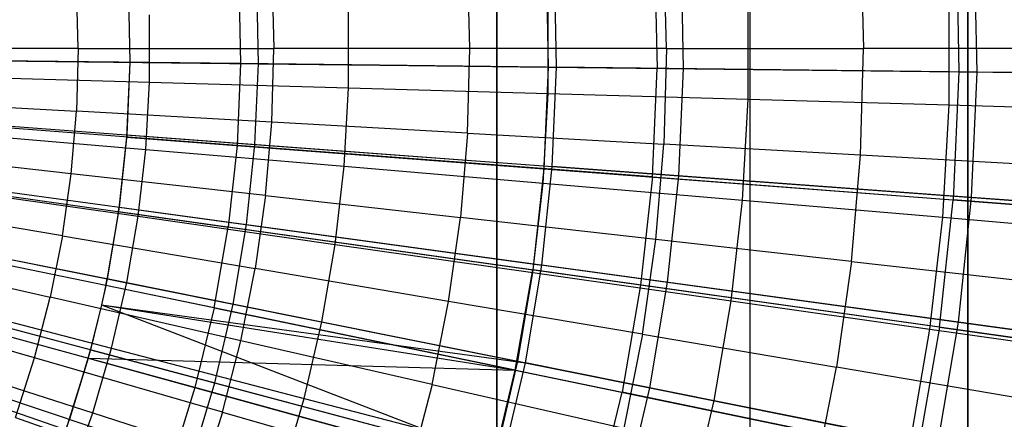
# Model space of a CAD drawing. Extents: x -8.3 to 8.8, y -6 to 6.
# Tile 91 of 177: x 1.097 to 1.938, y -0.317 to 0.025. Entities that reach past the tile are written whole.
import ezdxf

# ---------------------------------------------------------------- set-up
doc = ezdxf.new("R2010")
doc.units = 0
doc.header["$LTSCALE"] = 2.54
doc.layers.get('0').update_dxf_attribs({"linetype": 'CONTINUOUS'})

# ---------------------------------------------------------------- blocks, each defined once
blk = doc.blocks.new('DROPS_COLOR_A_STL')
at = {"color": 0}
for p, q in [((9.904, 0.9, 25.80851), (9.904, -0.9, 25.80851)), ((9.904, 0.9, 25.80851), (9.904, -0.9, 25.80851)), ((9.904, -0.9, 14.15283), (9.904, 0.9, 14.15283)), ((9.904, -0.9, 14.15283), (9.904, 0.9, 14.15283)), ((10.12025, 0.9, 29.93773), (10.12025, -0.9, 29.93773)), ((10.12025, 0.9, 29.93773), (10.12025, -0.9, 29.93773)), ((10.12025, 0.9, 47.50274), (10.12025, -0.9, 47.50274)), ((10.12025, 0.9, 47.50274), (10.12025, -0.9, 47.50274)), ((10.30633, 0.9, 25.67761), (10.30633, -0.9, 25.67761)), ((10.30633, 0.9, 25.67761), (10.30633, -0.9, 25.67761)), ((10.30633, -0.9, 14.28372), (10.30633, 0.9, 14.28372)), ((10.30633, -0.9, 14.28372), (10.30633, 0.9, 14.28372)), ((10.21473, 0.09116, 13.74469), (10.21729, 0, 13.74469)), ((10.21473, 0.09116, 13.74469), (10.21729, 0, 13.74469)), ((10.29651, 0.08955, 13.34844), (10.29874, -0.01987, 13.34844)), ((10.29651, 0.08955, 13.34844), (10.29874, -0.01987, 13.34844)), ((10.03907, 0.07603, 2.15275), (10.04096, -0.01687, 2.15275)), ((10.03907, 0.07603, 2.15275), (10.04096, -0.01687, 2.15275)), ((10.04897, 0, 13.80348), (10.04668, 0.08172, 13.80348)), ((10.04897, 0, 13.80348), (10.04668, 0.08172, 13.80348)), ((9.88105, 0, 13.85715), (9.87903, 0.0723, 13.85715)), ((9.88105, 0, 13.85715), (9.87903, 0.0723, 13.85715)), ((9.9461, 0.07114, 13.46176), (9.94787, -0.01579, 13.46176)), ((9.9461, 0.07114, 13.46176), (9.94787, -0.01579, 13.46176)), ((9.7118, 0.06291, 13.90573), (9.71356, 0, 13.90573)), ((9.7118, 0.06291, 13.90573), (9.71356, 0, 13.90573)), ((9.5465, 0, 13.94927), (9.545, 0.05354, 13.94927)), ((9.5465, 0, 13.94927), (9.545, 0.05354, 13.94927)), ((9.5893, 0.0524, 13.55295), (9.59061, -0.01163, 13.55295)), ((9.68382, 0.05737, 2.05569), (9.68525, -0.01273, 2.05569)), ((9.68382, 0.05737, 2.05569), (9.68525, -0.01273, 2.05569)), ((10.11885, -0.04324, 13.69473), (10.11885, 0.04324, 13.69473)), ((10.11885, -0.04324, 13.69473), (10.11885, 0.04324, 13.69473)), ((10.29031, -0.04809, 13.63179), (10.29031, 0.04809, 13.63179)), ((10.29031, -0.04809, 13.63179), (10.29031, 0.04809, 13.63179)), ((9.94787, -0.0384, 13.75225), (9.94787, 0.0384, 13.75225)), ((9.94787, -0.0384, 13.75225), (9.94787, 0.0384, 13.75225)), ((9.60743, -0.02876, 13.85123), (9.60743, 0.02876, 13.85123)), ((9.60743, -0.02876, 13.85123), (9.60743, 0.02876, 13.85123)), ((9.77734, -0.03357, 13.80441), (9.77734, 0.03357, 13.80441)), ((9.77734, -0.03357, 13.80441), (9.77734, 0.03357, 13.80441)), ((9.5465, 0, 13.94927), (9.37988, 0, 13.98782)), ((9.5465, 0, 13.94927), (9.37988, 0, 13.98782)), ((9.5465, 0, 13.94927), (9.545, -0.05354, 13.94927)), ((9.5465, 0, 13.94927), (9.545, -0.05354, 13.94927)), ((9.5465, 0, 13.94927), (9.71356, 0, 13.90573)), ((9.5465, 0, 13.94927), (9.71356, 0, 13.90573)), ((9.7118, -0.06291, 13.90573), (9.71356, 0, 13.90573)), ((9.7118, -0.06291, 13.90573), (9.71356, 0, 13.90573)), ((9.88105, 0, 13.85715), (9.71356, 0, 13.90573)), ((9.88105, 0, 13.85715), (9.71356, 0, 13.90573)), ((9.87903, -0.0723, 13.85715), (9.88105, 0, 13.85715)), ((9.87903, -0.0723, 13.85715), (9.88105, 0, 13.85715)), ((10.04897, 0, 13.80348), (9.88105, 0, 13.85715)), ((10.04897, 0, 13.80348), (9.88105, 0, 13.85715)), ((10.04897, 0, 13.80348), (10.04668, -0.08172, 13.80348)), ((10.04897, 0, 13.80348), (10.04668, -0.08172, 13.80348)), ((10.04897, 0, 13.80348), (10.21729, 0, 13.74469)), ((10.04897, 0, 13.80348), (10.21729, 0, 13.74469)), ((10.21473, -0.09116, 13.74469), (10.21729, 0, 13.74469)), ((10.21473, -0.09116, 13.74469), (10.21729, 0, 13.74469)), ((10.38598, 0, 13.68072), (10.21729, 0, 13.74469)), ((10.38598, 0, 13.68072), (10.21729, 0, 13.74469)), ((9.68525, -0.01273, 2.05569), (9.32417, -0.00853, 1.98105)), ((9.68525, -0.01273, 2.05569), (9.32417, -0.00853, 1.98105)), ((9.59061, -0.01163, 13.55295), (9.58781, -0.07562, 13.55295)), ((9.59061, -0.01163, 13.55295), (9.94787, -0.01579, 13.46176)), ((9.59061, -0.01163, 13.55295), (9.94787, -0.01579, 13.46176)), ((9.68525, -0.01273, 2.05569), (9.68219, -0.08278, 2.05569)), ((9.68525, -0.01273, 2.05569), (9.68219, -0.08278, 2.05569)), ((10.04096, -0.01687, 2.15275), (9.68525, -0.01273, 2.05569)), ((10.04096, -0.01687, 2.15275), (9.68525, -0.01273, 2.05569)), ((9.94787, -0.01579, 13.46176), (9.94407, -0.10266, 13.46176)), ((9.94787, -0.01579, 13.46176), (9.94407, -0.10266, 13.46176)), ((9.94787, -0.01579, 13.46176), (10.29874, -0.01987, 13.34844)), ((9.94787, -0.01579, 13.46176), (10.29874, -0.01987, 13.34844)), ((9.43818, -0.02397, 13.89275), (9.60743, -0.02876, 13.85123)), ((9.43818, -0.02397, 13.89275), (9.60743, -0.02876, 13.85123)), ((10.0369, -0.1097, 2.15275), (10.04096, -0.01687, 2.15275)), ((10.0369, -0.1097, 2.15275), (10.04096, -0.01687, 2.15275)), ((10.38992, -0.02094, 2.27183), (10.04096, -0.01687, 2.15275)), ((10.38992, -0.02094, 2.27183), (10.04096, -0.01687, 2.15275)), ((10.29874, -0.01987, 13.34844), (10.29396, -0.12921, 13.34844)), ((10.29874, -0.01987, 13.34844), (10.29396, -0.12921, 13.34844)), ((10.29874, -0.01987, 13.34844), (10.64185, -0.02387, 13.21341)), ((10.29874, -0.01987, 13.34844), (10.64185, -0.02387, 13.21341)), ((9.60417, -0.08619, 13.85123), (9.60743, -0.02876, 13.85123)), ((9.60417, -0.08619, 13.85123), (9.60743, -0.02876, 13.85123)), ((9.60743, -0.02876, 13.85123), (9.77734, -0.03357, 13.80441)), ((9.60743, -0.02876, 13.85123), (9.77734, -0.03357, 13.80441)), ((9.77355, -0.1006, 13.80441), (9.77734, -0.03357, 13.80441)), ((9.77355, -0.1006, 13.80441), (9.77734, -0.03357, 13.80441)), ((9.77734, -0.03357, 13.80441), (9.94787, -0.0384, 13.75225)), ((9.77734, -0.03357, 13.80441), (9.94787, -0.0384, 13.75225)), ((9.94353, -0.11507, 13.75225), (9.94787, -0.0384, 13.75225)), ((9.94353, -0.11507, 13.75225), (9.94787, -0.0384, 13.75225)), ((9.94787, -0.0384, 13.75225), (10.11885, -0.04324, 13.69473)), ((9.94787, -0.0384, 13.75225), (10.11885, -0.04324, 13.69473)), ((9.37864, -0.0442, 13.98782), (9.545, -0.05354, 13.94927)), ((9.37864, -0.0442, 13.98782), (9.545, -0.05354, 13.94927)), ((10.11396, -0.12958, 13.69473), (10.11885, -0.04324, 13.69473)), ((10.11396, -0.12958, 13.69473), (10.11885, -0.04324, 13.69473)), ((10.11885, -0.04324, 13.69473), (10.29031, -0.04809, 13.63179)), ((10.11885, -0.04324, 13.69473), (10.29031, -0.04809, 13.63179)), ((10.28487, -0.14412, 13.63179), (10.29031, -0.04809, 13.63179)), ((10.28487, -0.14412, 13.63179), (10.29031, -0.04809, 13.63179)), ((10.29031, -0.04809, 13.63179), (10.46245, -0.05297, 13.56327)), ((10.29031, -0.04809, 13.63179), (10.46245, -0.05297, 13.56327)), ((9.68219, -0.08278, 2.05569), (9.32211, -0.05545, 1.98105)), ((9.68219, -0.08278, 2.05569), (9.32211, -0.05545, 1.98105)), ((9.5405, -0.10692, 13.94927), (9.545, -0.05354, 13.94927)), ((9.5405, -0.10692, 13.94927), (9.545, -0.05354, 13.94927)), ((9.7118, -0.06291, 13.90573), (9.545, -0.05354, 13.94927)), ((9.7118, -0.06291, 13.90573), (9.545, -0.05354, 13.94927)), ((9.70651, -0.12562, 13.90573), (9.7118, -0.06291, 13.90573)), ((9.70651, -0.12562, 13.90573), (9.7118, -0.06291, 13.90573)), ((9.87903, -0.0723, 13.85715), (9.7118, -0.06291, 13.90573)), ((9.87903, -0.0723, 13.85715), (9.7118, -0.06291, 13.90573)), ((9.43547, -0.07183, 13.89275), (9.60417, -0.08619, 13.85123)), ((9.43547, -0.07183, 13.89275), (9.60417, -0.08619, 13.85123)), ((9.58781, -0.07562, 13.55295), (9.58092, -0.13929, 13.55295)), ((9.58781, -0.07562, 13.55295), (9.58092, -0.13929, 13.55295)), ((9.58781, -0.07562, 13.55295), (9.58144, -0.13552, 13.7163)), ((9.58781, -0.07562, 13.55295), (9.94407, -0.10266, 13.46176)), ((9.58781, -0.07562, 13.55295), (9.94407, -0.10266, 13.46176)), ((9.87903, -0.0723, 13.85715), (9.87295, -0.14438, 13.85715)), ((9.87903, -0.0723, 13.85715), (9.87295, -0.14438, 13.85715)), ((9.87903, -0.0723, 13.85715), (10.04668, -0.08172, 13.80348)), ((9.87903, -0.0723, 13.85715), (10.04668, -0.08172, 13.80348)), ((9.68219, -0.08278, 2.05569), (9.67464, -0.15249, 2.05569)), ((9.68219, -0.08278, 2.05569), (9.67464, -0.15249, 2.05569)), ((10.0369, -0.1097, 2.15275), (9.68219, -0.08278, 2.05569)), ((10.0369, -0.1097, 2.15275), (9.68219, -0.08278, 2.05569)), ((10.0398, -0.16318, 13.80348), (10.04668, -0.08172, 13.80348)), ((10.0398, -0.16318, 13.80348), (10.04668, -0.08172, 13.80348)), ((10.21473, -0.09116, 13.74469), (10.04668, -0.08172, 13.80348)), ((10.21473, -0.09116, 13.74469), (10.04668, -0.08172, 13.80348)), ((9.5405, -0.10692, 13.94927), (9.37492, -0.08826, 13.98782)), ((9.5405, -0.10692, 13.94927), (9.37492, -0.08826, 13.98782)), ((9.59768, -0.14334, 13.85123), (9.60417, -0.08619, 13.85123)), ((9.59768, -0.14334, 13.85123), (9.60417, -0.08619, 13.85123)), ((9.60417, -0.08619, 13.85123), (9.77355, -0.1006, 13.80441)), ((9.60417, -0.08619, 13.85123), (9.77355, -0.1006, 13.80441)), ((10.20706, -0.18202, 13.74469), (10.21473, -0.09116, 13.74469)), ((10.20706, -0.18202, 13.74469), (10.21473, -0.09116, 13.74469)), ((10.38316, -0.10061, 13.68072), (10.21473, -0.09116, 13.74469)), ((10.38316, -0.10061, 13.68072), (10.21473, -0.09116, 13.74469)), ((9.76596, -0.16731, 13.80441), (9.77355, -0.1006, 13.80441)), ((9.76596, -0.16731, 13.80441), (9.77355, -0.1006, 13.80441)), ((9.77355, -0.1006, 13.80441), (9.94353, -0.11507, 13.75225)), ((9.77355, -0.1006, 13.80441), (9.94353, -0.11507, 13.75225)), ((9.31706, -0.10214, 1.98105), (9.67464, -0.15249, 2.05569)), ((9.31706, -0.10214, 1.98105), (9.67464, -0.15249, 2.05569)), ((9.53301, -0.15996, 13.94927), (9.5405, -0.10692, 13.94927)), ((9.53301, -0.15996, 13.94927), (9.5405, -0.10692, 13.94927)), ((9.70651, -0.12562, 13.90573), (9.5405, -0.10692, 13.94927)), ((9.70651, -0.12562, 13.90573), (9.5405, -0.10692, 13.94927)), ((9.94407, -0.10266, 13.46176), (9.93472, -0.1891, 13.46176)), ((9.94407, -0.10266, 13.46176), (9.93472, -0.1891, 13.46176)), ((9.94407, -0.10266, 13.46176), (10.29396, -0.12921, 13.34844)), ((9.94407, -0.10266, 13.46176), (10.29396, -0.12921, 13.34844)), ((9.93485, -0.19137, 13.75225), (9.94353, -0.11507, 13.75225)), ((9.93485, -0.19137, 13.75225), (9.94353, -0.11507, 13.75225)), ((9.94353, -0.11507, 13.75225), (10.11396, -0.12958, 13.69473)), ((9.94353, -0.11507, 13.75225), (10.11396, -0.12958, 13.69473)), ((10.0369, -0.1097, 2.15275), (10.02691, -0.20208, 2.15275)), ((10.0369, -0.1097, 2.15275), (10.02691, -0.20208, 2.15275)), ((10.0369, -0.1097, 2.15275), (10.38488, -0.13611, 2.27183)), ((10.0369, -0.1097, 2.15275), (10.38488, -0.13611, 2.27183)), ((9.43005, -0.11946, 13.89275), (9.59768, -0.14334, 13.85123)), ((9.43005, -0.11946, 13.89275), (9.59768, -0.14334, 13.85123)), ((9.70651, -0.12562, 13.90573), (9.69771, -0.18794, 13.90573)), ((9.70651, -0.12562, 13.90573), (9.69771, -0.18794, 13.90573)), ((9.70651, -0.12562, 13.90573), (9.87295, -0.14438, 13.85715)), ((9.70651, -0.12562, 13.90573), (9.87295, -0.14438, 13.85715)), ((9.53301, -0.15996, 13.94927), (9.36874, -0.13205, 13.98782)), ((9.53301, -0.15996, 13.94927), (9.36874, -0.13205, 13.98782)), ((10.10419, -0.2155, 13.69473), (10.11396, -0.12958, 13.69473)), ((10.10419, -0.2155, 13.69473), (10.11396, -0.12958, 13.69473)), ((10.11396, -0.12958, 13.69473), (10.28487, -0.14412, 13.63179)), ((10.11396, -0.12958, 13.69473), (10.28487, -0.14412, 13.63179)), ((10.28218, -0.23802, 13.34844), (10.29396, -0.12921, 13.34844)), ((10.28218, -0.23802, 13.34844), (10.29396, -0.12921, 13.34844)), ((10.63611, -0.15518, 13.21341), (10.29396, -0.12921, 13.34844)), ((10.63611, -0.15518, 13.21341), (10.29396, -0.12921, 13.34844)), ((9.58092, -0.13929, 13.55295), (9.56996, -0.20239, 13.55295)), ((9.58092, -0.13929, 13.55295), (9.56996, -0.20239, 13.55295)), ((9.58092, -0.13929, 13.55295), (9.5711, -0.1968, 13.7163)), ((9.58092, -0.13929, 13.55295), (9.58144, -0.13552, 13.7163)), ((9.58092, -0.13929, 13.55295), (9.93472, -0.1891, 13.46176)), ((9.58092, -0.13929, 13.55295), (9.93472, -0.1891, 13.46176)), ((9.66265, -0.22157, 2.05569), (9.30903, -0.14842, 1.98105)), ((9.66265, -0.22157, 2.05569), (9.30903, -0.14842, 1.98105)), ((9.58795, -0.20003, 13.85123), (9.59768, -0.14334, 13.85123)), ((9.58795, -0.20003, 13.85123), (9.59768, -0.14334, 13.85123)), ((9.59768, -0.14334, 13.85123), (9.76596, -0.16731, 13.80441)), ((9.59768, -0.14334, 13.85123), (9.76596, -0.16731, 13.80441)), ((9.86283, -0.216, 13.85715), (9.87295, -0.14438, 13.85715)), ((9.86283, -0.216, 13.85715), (9.87295, -0.14438, 13.85715)), ((10.0398, -0.16318, 13.80348), (9.87295, -0.14438, 13.85715)), ((10.0398, -0.16318, 13.80348), (9.87295, -0.14438, 13.85715)), ((10.274, -0.23969, 13.63179), (10.28487, -0.14412, 13.63179)), ((10.274, -0.23969, 13.63179), (10.28487, -0.14412, 13.63179)), ((10.28487, -0.14412, 13.63179), (10.45646, -0.15873, 13.56327)), ((10.28487, -0.14412, 13.63179), (10.45646, -0.15873, 13.56327)), ((9.66265, -0.22157, 2.05569), (9.67464, -0.15249, 2.05569)), ((9.66265, -0.22157, 2.05569), (9.67464, -0.15249, 2.05569)), ((10.02691, -0.20208, 2.15275), (9.67464, -0.15249, 2.05569)), ((10.02691, -0.20208, 2.15275), (9.67464, -0.15249, 2.05569)), ((9.42195, -0.1667, 13.89275), (9.58795, -0.20003, 13.85123)), ((9.42195, -0.1667, 13.89275), (9.58795, -0.20003, 13.85123)), ((9.53301, -0.15996, 13.94927), (9.52256, -0.2125, 13.94927)), ((9.53301, -0.15996, 13.94927), (9.52256, -0.2125, 13.94927)), ((9.53301, -0.15996, 13.94927), (9.69771, -0.18794, 13.90573)), ((9.53301, -0.15996, 13.94927), (9.69771, -0.18794, 13.90573)), ((9.75461, -0.23349, 13.80441), (9.76596, -0.16731, 13.80441)), ((9.75461, -0.23349, 13.80441), (9.76596, -0.16731, 13.80441)), ((9.76596, -0.16731, 13.80441), (9.93485, -0.19137, 13.75225)), ((9.76596, -0.16731, 13.80441), (9.93485, -0.19137, 13.75225)), ((10.02838, -0.24413, 13.80348), (10.0398, -0.16318, 13.80348)), ((10.02838, -0.24413, 13.80348), (10.0398, -0.16318, 13.80348)), ((10.20706, -0.18202, 13.74469), (10.0398, -0.16318, 13.80348)), ((10.20706, -0.18202, 13.74469), (10.0398, -0.16318, 13.80348)), ((9.36011, -0.17542, 13.98782), (9.52256, -0.2125, 13.94927)), ((9.36011, -0.17542, 13.98782), (9.52256, -0.2125, 13.94927)), ((10.20706, -0.18202, 13.74469), (10.19432, -0.27232, 13.74469)), ((10.20706, -0.18202, 13.74469), (10.19432, -0.27232, 13.74469)), ((10.20706, -0.18202, 13.74469), (10.3747, -0.20091, 13.68072)), ((10.20706, -0.18202, 13.74469), (10.3747, -0.20091, 13.68072)), ((9.68543, -0.24967, 13.90573), (9.69771, -0.18794, 13.90573)), ((9.68543, -0.24967, 13.90573), (9.69771, -0.18794, 13.90573)), ((9.86283, -0.216, 13.85715), (9.69771, -0.18794, 13.90573)), ((9.86283, -0.216, 13.85715), (9.69771, -0.18794, 13.90573)), ((9.91984, -0.27477, 13.46176), (9.93472, -0.1891, 13.46176)), ((9.91984, -0.27477, 13.46176), (9.93472, -0.1891, 13.46176)), ((9.92187, -0.26706, 13.75225), (9.93485, -0.19137, 13.75225)), ((9.92187, -0.26706, 13.75225), (9.93485, -0.19137, 13.75225)), ((10.28218, -0.23802, 13.34844), (9.93472, -0.1891, 13.46176)), ((10.28218, -0.23802, 13.34844), (9.93472, -0.1891, 13.46176)), ((9.93485, -0.19137, 13.75225), (10.10419, -0.2155, 13.69473)), ((9.93485, -0.19137, 13.75225), (10.10419, -0.2155, 13.69473)), ((9.64625, -0.28974, 2.05569), (9.29804, -0.19408, 1.98105)), ((9.64625, -0.28974, 2.05569), (9.29804, -0.19408, 1.98105)), ((9.56996, -0.20239, 13.55295), (9.5711, -0.1968, 13.7163)), ((9.57504, -0.25608, 13.85123), (9.58795, -0.20003, 13.85123)), ((9.57504, -0.25608, 13.85123), (9.58795, -0.20003, 13.85123)), ((9.58795, -0.20003, 13.85123), (9.75461, -0.23349, 13.80441)), ((9.58795, -0.20003, 13.85123), (9.75461, -0.23349, 13.80441)), ((9.56996, -0.20239, 13.55295), (9.56636, -0.21909, 13.7163)), ((9.56996, -0.20239, 13.55295), (9.56636, -0.21909, 13.55295)), ((9.56996, -0.20239, 13.55295), (9.56636, -0.21909, 13.55295)), ((9.91984, -0.27477, 13.46176), (9.56996, -0.20239, 13.55295)), ((9.91984, -0.27477, 13.46176), (9.56996, -0.20239, 13.55295)), ((10.02691, -0.20208, 2.15275), (10.01101, -0.29363, 2.15275)), ((10.02691, -0.20208, 2.15275), (10.01101, -0.29363, 2.15275)), ((10.37248, -0.25073, 2.27183), (10.02691, -0.20208, 2.15275)), ((10.37248, -0.25073, 2.27183), (10.02691, -0.20208, 2.15275)), ((9.50918, -0.26436, 13.94927), (9.34907, -0.21824, 13.98782)), ((9.50918, -0.26436, 13.94927), (9.34907, -0.21824, 13.98782)), ((9.41119, -0.21342, 13.89275), (9.57504, -0.25608, 13.85123)), ((9.41119, -0.21342, 13.89275), (9.57504, -0.25608, 13.85123)), ((9.50918, -0.26436, 13.94927), (9.52256, -0.2125, 13.94927)), ((9.50918, -0.26436, 13.94927), (9.52256, -0.2125, 13.94927)), ((9.68543, -0.24967, 13.90573), (9.52256, -0.2125, 13.94927)), ((9.68543, -0.24967, 13.90573), (9.52256, -0.2125, 13.94927)), ((9.84872, -0.28694, 13.85715), (9.86283, -0.216, 13.85715)), ((9.84872, -0.28694, 13.85715), (9.86283, -0.216, 13.85715)), ((10.02838, -0.24413, 13.80348), (9.86283, -0.216, 13.85715)), ((10.02838, -0.24413, 13.80348), (9.86283, -0.216, 13.85715)), ((10.08958, -0.30073, 13.69473), (10.10419, -0.2155, 13.69473)), ((10.08958, -0.30073, 13.69473), (10.10419, -0.2155, 13.69473)), ((10.10419, -0.2155, 13.69473), (10.274, -0.23969, 13.63179)), ((10.10419, -0.2155, 13.69473), (10.274, -0.23969, 13.63179)), ((9.56636, -0.21909, 13.55295), (9.55498, -0.26466, 13.55295)), ((9.56636, -0.21909, 13.55295), (9.55498, -0.26466, 13.55295)), ((9.56636, -0.21909, 13.55295), (9.55697, -0.25732, 13.7163)), ((9.56636, -0.21909, 13.55295), (9.56636, -0.21909, 13.7163)), ((9.56636, -0.21909, 13.55295), (9.91984, -0.27477, 13.46176)), ((9.56636, -0.21909, 13.55295), (9.91984, -0.27477, 13.46176)), ((9.66265, -0.22157, 2.05569), (9.64625, -0.28974, 2.05569)), ((9.66265, -0.22157, 2.05569), (9.64625, -0.28974, 2.05569)), ((9.66265, -0.22157, 2.05569), (10.01101, -0.29363, 2.15275)), ((9.66265, -0.22157, 2.05569), (10.01101, -0.29363, 2.15275)), ((9.73954, -0.29891, 13.80441), (9.75461, -0.23349, 13.80441)), ((9.73954, -0.29891, 13.80441), (9.75461, -0.23349, 13.80441)), ((9.75461, -0.23349, 13.80441), (9.92187, -0.26706, 13.75225)), ((9.75461, -0.23349, 13.80441), (9.92187, -0.26706, 13.75225)), ((9.62552, -0.35672, 2.05569), (9.28416, -0.23895, 1.98105)), ((9.62552, -0.35672, 2.05569), (9.28416, -0.23895, 1.98105)), ((10.25775, -0.33449, 13.63179), (10.274, -0.23969, 13.63179)), ((10.25775, -0.33449, 13.63179), (10.274, -0.23969, 13.63179)), ((10.28218, -0.23802, 13.34844), (10.26346, -0.34585, 13.34844)), ((10.28218, -0.23802, 13.34844), (10.26346, -0.34585, 13.34844)), ((10.274, -0.23969, 13.63179), (10.44449, -0.26398, 13.56327)), ((10.274, -0.23969, 13.63179), (10.44449, -0.26398, 13.56327)), ((10.28218, -0.23802, 13.34844), (10.62196, -0.28586, 13.21341)), ((10.28218, -0.23802, 13.34844), (10.62196, -0.28586, 13.21341)), ((9.66971, -0.31061, 13.90573), (9.68543, -0.24967, 13.90573)), ((9.66971, -0.31061, 13.90573), (9.68543, -0.24967, 13.90573)), ((9.84872, -0.28694, 13.85715), (9.68543, -0.24967, 13.90573)), ((9.84872, -0.28694, 13.85715), (9.68543, -0.24967, 13.90573)), ((10.02838, -0.24413, 13.80348), (10.01243, -0.3243, 13.80348)), ((10.02838, -0.24413, 13.80348), (10.01243, -0.3243, 13.80348)), ((10.02838, -0.24413, 13.80348), (10.19432, -0.27232, 13.74469)), ((10.02838, -0.24413, 13.80348), (10.19432, -0.27232, 13.74469)), ((9.3978, -0.25944, 13.89275), (9.55898, -0.31131, 13.85123)), ((9.3978, -0.25944, 13.89275), (9.55898, -0.31131, 13.85123)), ((9.55498, -0.26466, 13.55295), (9.55697, -0.25732, 13.7163)), ((9.55898, -0.31131, 13.85123), (9.57504, -0.25608, 13.85123)), ((9.55898, -0.31131, 13.85123), (9.57504, -0.25608, 13.85123)), ((9.57504, -0.25608, 13.85123), (9.73954, -0.29891, 13.80441)), ((9.57504, -0.25608, 13.85123), (9.73954, -0.29891, 13.80441)), ((9.49291, -0.3154, 13.94927), (9.50918, -0.26436, 13.94927)), ((9.49291, -0.3154, 13.94927), (9.50918, -0.26436, 13.94927)), ((9.66971, -0.31061, 13.90573), (9.50918, -0.26436, 13.94927)), ((9.66971, -0.31061, 13.90573), (9.50918, -0.26436, 13.94927)), ((9.55498, -0.26466, 13.55295), (9.53605, -0.32585, 13.55295)), ((9.55498, -0.26466, 13.55295), (9.53605, -0.32585, 13.55295)), ((9.55498, -0.26466, 13.55295), (9.53911, -0.31684, 13.7163)), ((9.55498, -0.26466, 13.55295), (9.89951, -0.35931, 13.46176)), ((9.55498, -0.26466, 13.55295), (9.89951, -0.35931, 13.46176)), ((9.55498, -0.26466, 13.55295), (9.91984, -0.27477, 13.46176)), ((9.55498, -0.26466, 13.55295), (9.91984, -0.27477, 13.46176)), ((9.90463, -0.3419, 13.75225), (9.92187, -0.26706, 13.75225)), ((9.90463, -0.3419, 13.75225), (9.92187, -0.26706, 13.75225)), ((9.92187, -0.26706, 13.75225), (10.08958, -0.30073, 13.69473)), ((9.92187, -0.26706, 13.75225), (10.08958, -0.30073, 13.69473)), ((9.89951, -0.35931, 13.46176), (9.91984, -0.27477, 13.46176)), ((9.89951, -0.35931, 13.46176), (9.91984, -0.27477, 13.46176)), ((9.91984, -0.27477, 13.46176), (10.26346, -0.34585, 13.34844)), ((9.91984, -0.27477, 13.46176), (10.26346, -0.34585, 13.34844)), ((10.17653, -0.36176, 13.74469), (10.19432, -0.27232, 13.74469)), ((10.17653, -0.36176, 13.74469), (10.19432, -0.27232, 13.74469)), ((10.36063, -0.30058, 13.68072), (10.19432, -0.27232, 13.74469)), ((10.36063, -0.30058, 13.68072), (10.19432, -0.27232, 13.74469)), ((9.64625, -0.28974, 2.05569), (9.62552, -0.35672, 2.05569)), ((9.64625, -0.28974, 2.05569), (9.62552, -0.35672, 2.05569)), ((9.98928, -0.38397, 2.15275), (9.64625, -0.28974, 2.05569)), ((9.98928, -0.38397, 2.15275), (9.64625, -0.28974, 2.05569)), ((9.84872, -0.28694, 13.85715), (9.83066, -0.35698, 13.85715)), ((9.84872, -0.28694, 13.85715), (9.83066, -0.35698, 13.85715)), ((9.84872, -0.28694, 13.85715), (10.01243, -0.3243, 13.80348)), ((9.84872, -0.28694, 13.85715), (10.01243, -0.3243, 13.80348)), ((9.98928, -0.38397, 2.15275), (10.01101, -0.29363, 2.15275)), ((9.98928, -0.38397, 2.15275), (10.01101, -0.29363, 2.15275)), ((10.35275, -0.36432, 2.27183), (10.01101, -0.29363, 2.15275)), ((10.35275, -0.36432, 2.27183), (10.01101, -0.29363, 2.15275)), ((9.72079, -0.36338, 13.80441), (9.73954, -0.29891, 13.80441)), ((9.72079, -0.36338, 13.80441), (9.73954, -0.29891, 13.80441)), ((9.73954, -0.29891, 13.80441), (9.90463, -0.3419, 13.75225)), ((9.73954, -0.29891, 13.80441), (9.90463, -0.3419, 13.75225)), ((10.07016, -0.385, 13.69473), (10.08958, -0.30073, 13.69473)), ((10.07016, -0.385, 13.69473), (10.08958, -0.30073, 13.69473)), ((10.08958, -0.30073, 13.69473), (10.25775, -0.33449, 13.63179)), ((10.08958, -0.30073, 13.69473), (10.25775, -0.33449, 13.63179)), ((9.66971, -0.31061, 13.90573), (9.6506, -0.37058, 13.90573)), ((9.66971, -0.31061, 13.90573), (9.6506, -0.37058, 13.90573)), ((9.66971, -0.31061, 13.90573), (9.83066, -0.35698, 13.85715)), ((9.66971, -0.31061, 13.90573), (9.83066, -0.35698, 13.85715)), ((9.49291, -0.3154, 13.94927), (9.6506, -0.37058, 13.90573)), ((9.49291, -0.3154, 13.94927), (9.6506, -0.37058, 13.90573)), ((9.53605, -0.32585, 13.55295), (9.53911, -0.31684, 13.7163)), ((9.53982, -0.36554, 13.85123), (9.55898, -0.31131, 13.85123)), ((9.53982, -0.36554, 13.85123), (9.55898, -0.31131, 13.85123)), ((9.55898, -0.31131, 13.85123), (9.72079, -0.36338, 13.80441)), ((9.55898, -0.31131, 13.85123), (9.72079, -0.36338, 13.80441))]:
    blk.add_line(p, q, dxfattribs=at)
blk = doc.blocks.new('GROUP_1')
at = {"color": 0}
for p, q in [((10.22901, 5.97849, 11.74735), (10.22693, 6.08562, 11.74735)), ((10.22901, 5.97849, 11.74735), (10.22693, 6.08562, 11.74735)), ((9.97822, 5.98141, 0.18336), (9.97644, 6.07295, 0.18336)), ((9.97822, 5.98141, 0.18336), (9.97644, 6.07295, 0.18336)), ((9.86983, 5.98267, 11.843), (9.86818, 6.06747, 11.843)), ((9.86983, 5.98267, 11.843), (9.86818, 6.06747, 11.843)), ((9.5042, 6.04905, 11.91623), (9.50541, 5.98691, 11.91623)), ((9.61523, 5.98563, 0.10337), (9.61389, 6.0546, 0.10337)), ((9.61523, 5.98563, 0.10337), (9.61389, 6.0546, 0.10337)), ((9.24798, 5.98991, 0.04602), (9.61523, 5.98563, 0.10337)), ((9.24798, 5.98991, 0.04602), (9.61523, 5.98563, 0.10337)), ((9.50541, 5.98691, 11.91623), (9.50275, 5.92482, 11.91623)), ((9.50541, 5.98691, 11.91623), (9.86983, 5.98267, 11.843)), ((9.50541, 5.98691, 11.91623), (9.86983, 5.98267, 11.843)), ((9.61228, 5.91672, 0.10337), (9.61523, 5.98563, 0.10337)), ((9.61228, 5.91672, 0.10337), (9.61523, 5.98563, 0.10337)), ((9.61523, 5.98563, 0.10337), (9.97822, 5.98141, 0.18336)), ((9.61523, 5.98563, 0.10337), (9.97822, 5.98141, 0.18336)), ((9.8662, 5.89793, 11.843), (9.86983, 5.98267, 11.843)), ((9.8662, 5.89793, 11.843), (9.86983, 5.98267, 11.843)), ((10.22901, 5.97849, 11.74735), (9.86983, 5.98267, 11.843)), ((10.22901, 5.97849, 11.74735), (9.86983, 5.98267, 11.843)), ((9.97431, 5.88994, 0.18336), (9.97822, 5.98141, 0.18336)), ((9.97431, 5.88994, 0.18336), (9.97822, 5.98141, 0.18336)), ((9.97822, 5.98141, 0.18336), (10.33557, 5.97725, 0.28567)), ((9.97822, 5.98141, 0.18336), (10.33557, 5.97725, 0.28567)), ((10.22443, 5.87143, 11.74735), (10.22901, 5.97849, 11.74735)), ((10.22443, 5.87143, 11.74735), (10.22901, 5.97849, 11.74735)), ((10.58159, 5.97438, 11.62964), (10.22901, 5.97849, 11.74735)), ((10.58159, 5.97438, 11.62964), (10.22901, 5.97849, 11.74735)), ((9.24601, 5.94382, 0.04602), (9.61228, 5.91672, 0.10337)), ((9.24601, 5.94382, 0.04602), (9.61228, 5.91672, 0.10337)), ((9.50275, 5.92482, 11.91623), (9.49624, 5.86302, 11.91623)), ((9.50275, 5.92482, 11.91623), (9.8662, 5.89793, 11.843)), ((9.50275, 5.92482, 11.91623), (9.8662, 5.89793, 11.843)), ((9.60506, 5.84812, 0.10337), (9.61228, 5.91672, 0.10337)), ((9.60506, 5.84812, 0.10337), (9.61228, 5.91672, 0.10337)), ((9.61228, 5.91672, 0.10337), (9.97431, 5.88994, 0.18336)), ((9.61228, 5.91672, 0.10337), (9.97431, 5.88994, 0.18336)), ((9.24118, 5.89794, 0.04602), (9.60506, 5.84812, 0.10337)), ((9.24118, 5.89794, 0.04602), (9.60506, 5.84812, 0.10337)), ((9.85732, 5.81359, 11.843), (9.8662, 5.89793, 11.843)), ((9.85732, 5.81359, 11.843), (9.8662, 5.89793, 11.843)), ((10.22443, 5.87143, 11.74735), (9.8662, 5.89793, 11.843)), ((10.22443, 5.87143, 11.74735), (9.8662, 5.89793, 11.843)), ((9.96472, 5.79888, 0.18336), (9.97431, 5.88994, 0.18336)), ((9.96472, 5.79888, 0.18336), (9.97431, 5.88994, 0.18336)), ((9.97431, 5.88994, 0.18336), (10.33071, 5.86357, 0.28567)), ((9.97431, 5.88994, 0.18336), (10.33071, 5.86357, 0.28567)), ((10.21321, 5.76486, 11.74735), (10.22443, 5.87143, 11.74735)), ((10.21321, 5.76486, 11.74735), (10.22443, 5.87143, 11.74735)), ((10.57607, 5.84542, 11.62964), (10.22443, 5.87143, 11.74735)), ((10.57607, 5.84542, 11.62964), (10.22443, 5.87143, 11.74735)), ((9.49624, 5.86302, 11.91623), (9.4859, 5.80174, 11.91623)), ((9.49624, 5.86302, 11.91623), (9.85732, 5.81359, 11.843)), ((9.49624, 5.86302, 11.91623), (9.85732, 5.81359, 11.843)), ((9.2335, 5.85245, 0.04602), (9.59358, 5.78011, 0.10337)), ((9.2335, 5.85245, 0.04602), (9.59358, 5.78011, 0.10337)), ((9.59358, 5.78011, 0.10337), (9.60506, 5.84812, 0.10337)), ((9.59358, 5.78011, 0.10337), (9.60506, 5.84812, 0.10337)), ((9.60506, 5.84812, 0.10337), (9.96472, 5.79888, 0.18336)), ((9.60506, 5.84812, 0.10337), (9.96472, 5.79888, 0.18336)), ((9.84321, 5.72996, 11.843), (9.85732, 5.81359, 11.843)), ((9.84321, 5.72996, 11.843), (9.85732, 5.81359, 11.843)), ((10.21321, 5.76486, 11.74735), (9.85732, 5.81359, 11.843)), ((10.21321, 5.76486, 11.74735), (9.85732, 5.81359, 11.843)), ((9.22301, 5.80753, 0.04602), (9.5779, 5.71294, 0.10337)), ((9.22301, 5.80753, 0.04602), (9.5779, 5.71294, 0.10337)), ((9.4859, 5.80174, 11.91623), (9.48116, 5.77945, 11.91623)), ((9.4859, 5.80174, 11.91623), (9.84321, 5.72996, 11.843)), ((9.4859, 5.80174, 11.91623), (9.84321, 5.72996, 11.843)), ((9.94949, 5.7086, 0.18336), (9.96472, 5.79888, 0.18336)), ((9.94949, 5.7086, 0.18336), (9.96472, 5.79888, 0.18336)), ((9.96472, 5.79888, 0.18336), (10.31879, 5.75041, 0.28567)), ((9.96472, 5.79888, 0.18336), (10.31879, 5.75041, 0.28567)), ((9.48116, 5.77945, 11.91623), (9.47177, 5.74123, 11.91623)), ((9.48116, 5.77945, 11.91623), (9.82392, 5.64737, 11.843)), ((9.48116, 5.77945, 11.91623), (9.84321, 5.72996, 11.843)), ((9.48116, 5.77945, 11.91623), (9.82392, 5.64737, 11.843)), ((9.48116, 5.77945, 11.91623), (9.84321, 5.72996, 11.843)), ((9.5779, 5.71294, 0.10337), (9.59358, 5.78011, 0.10337)), ((9.5779, 5.71294, 0.10337), (9.59358, 5.78011, 0.10337)), ((9.59358, 5.78011, 0.10337), (9.94949, 5.7086, 0.18336)), ((9.59358, 5.78011, 0.10337), (9.94949, 5.7086, 0.18336)), ((9.20975, 5.76335, 0.04602), (9.55807, 5.64688, 0.10337)), ((9.20975, 5.76335, 0.04602), (9.55807, 5.64688, 0.10337)), ((10.19538, 5.6592, 11.74735), (10.21321, 5.76486, 11.74735)), ((10.19538, 5.6592, 11.74735), (10.21321, 5.76486, 11.74735)), ((10.56255, 5.71704, 11.62964), (10.21321, 5.76486, 11.74735)), ((10.56255, 5.71704, 11.62964), (10.21321, 5.76486, 11.74735)), ((9.47177, 5.74123, 11.91623), (9.45391, 5.6817, 11.91623)), ((9.47177, 5.74123, 11.91623), (9.82392, 5.64737, 11.843)), ((9.47177, 5.74123, 11.91623), (9.82392, 5.64737, 11.843)), ((9.82392, 5.64737, 11.843), (9.84321, 5.72996, 11.843)), ((9.82392, 5.64737, 11.843), (9.84321, 5.72996, 11.843)), ((10.19538, 5.6592, 11.74735), (9.84321, 5.72996, 11.843)), ((10.19538, 5.6592, 11.74735), (9.84321, 5.72996, 11.843)), ((9.55807, 5.64688, 0.10337), (9.5779, 5.71294, 0.10337)), ((9.55807, 5.64688, 0.10337), (9.5779, 5.71294, 0.10337)), ((9.5779, 5.71294, 0.10337), (9.92867, 5.61945, 0.18336)), ((9.5779, 5.71294, 0.10337), (9.92867, 5.61945, 0.18336)), ((9.92867, 5.61945, 0.18336), (9.94949, 5.7086, 0.18336)), ((9.92867, 5.61945, 0.18336), (9.94949, 5.7086, 0.18336)), ((9.94949, 5.7086, 0.18336), (10.29986, 5.63821, 0.28567)), ((9.94949, 5.7086, 0.18336), (10.29986, 5.63821, 0.28567))]:
    blk.add_line(p, q, dxfattribs=at)
blk.add_blockref('DROPS_COLOR_A_STL', (-0.0852, 5.99854, -1.80007), dxfattribs=at)

msp = doc.modelspace()

# ---------------------------------------------------------------- block references
at = {"color": 0}
msp.add_blockref('GROUP_1', (-8.3148, -5.99854, 1.80007), dxfattribs=at)

doc.saveas('drawing.dxf')
